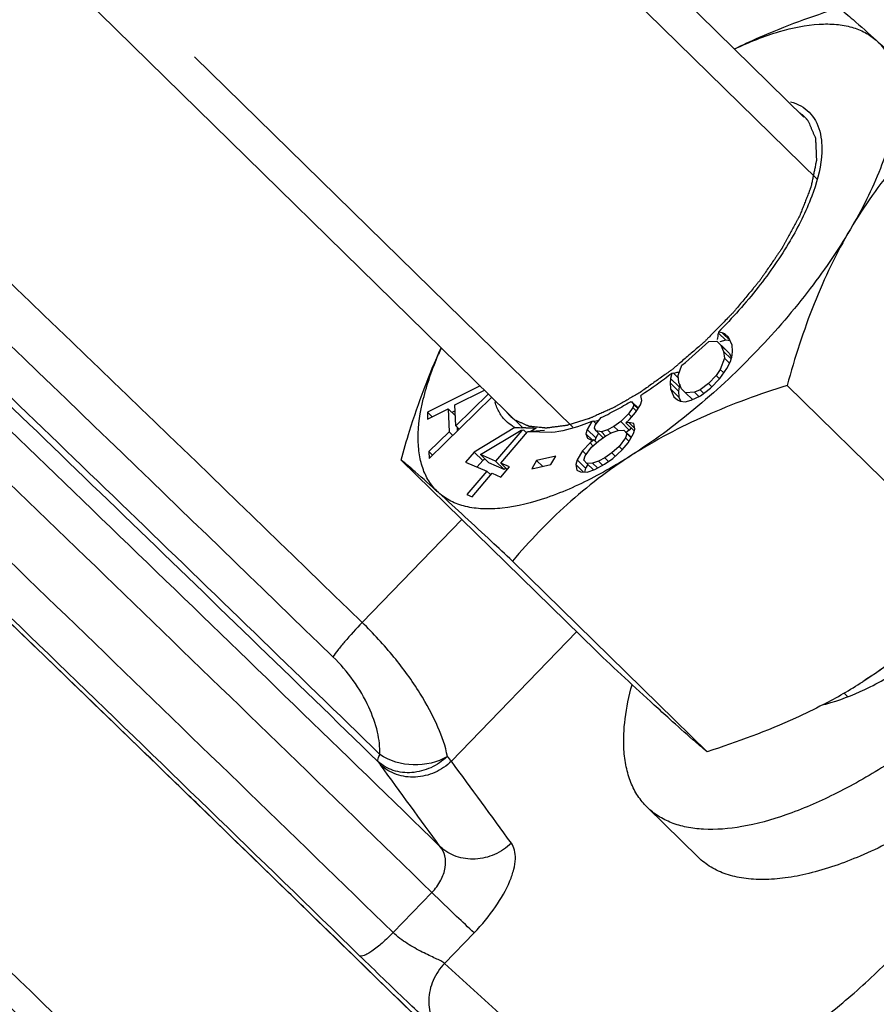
# Model space of a CAD drawing. Header units: millimetres. Extents: x 17 to 597, y 16 to 406.
# Tile 25 of 60: x 104 to 118, y 103 to 119. Entities that reach past the tile are written whole.
import ezdxf

# ---------------------------------------------------------------- set-up
doc = ezdxf.new("R2010")
doc.units = ezdxf.units.MM
doc.header["$LTSCALE"] = 32.67
doc.layers.get('0').update_dxf_attribs({"linetype": 'CONTINUOUS'})
doc.layers.add('ROUNDS', color=7, linetype='CONTINUOUS')

msp = doc.modelspace()

# ---------------------------------------------------------------- linework, layer by layer
at = {"color": 7, "linetype": 'Continuous'}
for p, q in [((116.7933, 117.114352), (109.005096, 124.747654)), ((112.191431, 112.014057), (104.200747, 119.845811)), ((115.453457, 113.577567), (115.39013, 113.587175)), ((115.39013, 113.587175), (115.394468, 113.570158)), ((115.394468, 113.570158), (115.514523, 113.452491)), ((115.499266, 113.556841), (115.453457, 113.577567)), ((115.453457, 113.577567), (115.581986, 113.451595)), ((115.557961, 113.50661), (115.499266, 113.556841)), ((115.499266, 113.556841), (115.554314, 113.502888)), ((115.615944, 113.373832), (115.557961, 113.50661)), ((115.233596, 113.433998), (115.366853, 113.439174)), ((115.366853, 113.439174), (115.506655, 113.302153)), ((115.366853, 113.439174), (115.431991, 113.374189)), ((115.514523, 113.452491), (115.415748, 113.42615)), ((115.431991, 113.374189), (115.571792, 113.237168)), ((115.431991, 113.374189), (115.477088, 113.270917)), ((115.586353, 113.441594), (115.514523, 113.452491)), ((115.621673, 113.276533), (115.615944, 113.373832)), ((115.477088, 113.270917), (115.48926, 113.158865)), ((115.477088, 113.270917), (115.59966, 113.150784)), ((115.506655, 113.302153), (115.571792, 113.237168)), ((115.571792, 113.237168), (115.603305, 113.165004)), ((115.587322, 113.10266), (115.614518, 113.20874)), ((115.614518, 113.20874), (115.621673, 113.276533)), ((114.731269, 112.874369), (114.793274, 113.04271)), ((115.48926, 113.158865), (115.421984, 112.976212)), ((115.48926, 113.158865), (115.573516, 113.076284)), ((115.527202, 112.987801), (115.587322, 113.10266)), ((114.627884, 112.909813), (114.606011, 112.824494)), ((114.652953, 112.911219), (114.627884, 112.909813)), ((114.652953, 112.911219), (114.736121, 112.829706)), ((114.743441, 112.762317), (114.731269, 112.874369)), ((115.355421, 112.876106), (115.22945, 112.743685)), ((115.421984, 112.976212), (115.355421, 112.876106)), ((115.355421, 112.876106), (115.410469, 112.822153)), ((115.414116, 112.825874), (115.527202, 112.987801)), ((115.421984, 112.976212), (115.479642, 112.919701)), ((111.484913, 112.706522), (110.620996, 112.274274)), ((114.606011, 112.824494), (114.598856, 112.756701)), ((114.598856, 112.756701), (114.604585, 112.659402)), ((114.598856, 112.756701), (114.738657, 112.61968)), ((114.606011, 112.824494), (114.745813, 112.687473)), ((114.788538, 112.659045), (114.743441, 112.762317)), ((114.757025, 112.731209), (114.745813, 112.687473)), ((115.22945, 112.743685), (115.090594, 112.64077)), ((115.22945, 112.743685), (115.282755, 112.69144)), ((115.261662, 112.669919), (115.414116, 112.825874)), ((119.706441, 109.58751), (116.517175, 112.713344)), ((111.073725, 112.393394), (111.555863, 112.636983)), ((111.621724, 112.572433), (111.086887, 112.051867)), ((114.129133, 112.553407), (114.121335, 112.548362)), ((114.136646, 112.46702), (114.121335, 112.548362)), ((114.136174, 112.557976), (114.129133, 112.553407)), ((114.136237, 112.558496), (114.129168, 112.553689)), ((114.604585, 112.659402), (114.744387, 112.522381)), ((114.604585, 112.659402), (114.662567, 112.526624)), ((114.745813, 112.687473), (114.738657, 112.61968)), ((114.738657, 112.61968), (114.744387, 112.522381)), ((114.853676, 112.59406), (114.788538, 112.659045)), ((114.998261, 112.599676), (114.853676, 112.59406)), ((114.853676, 112.59406), (114.968422, 112.481596)), ((114.944583, 112.470063), (115.096324, 112.543471)), ((115.090594, 112.64077), (114.998261, 112.599676)), ((114.998261, 112.599676), (115.069062, 112.530283)), ((115.090594, 112.64077), (115.148867, 112.583656)), ((115.096324, 112.543471), (115.261662, 112.669919)), ((110.650245, 111.515326), (111.676167, 112.519073)), ((111.086887, 112.051867), (111.073725, 112.393394)), ((113.956248, 112.445439), (113.973288, 112.442011)), ((113.973288, 112.442011), (114.079431, 112.337979)), ((113.973288, 112.442011), (114.004931, 112.397058)), ((114.004931, 112.397058), (113.990902, 112.348433)), ((114.004931, 112.397058), (114.073924, 112.329437)), ((114.03486, 112.268848), (114.115603, 112.394082)), ((114.115603, 112.394082), (114.136646, 112.46702)), ((114.662567, 112.526624), (114.721262, 112.476392)), ((114.721262, 112.476392), (114.767072, 112.455667)), ((114.744387, 112.522381), (114.772487, 112.458031)), ((114.767072, 112.455667), (114.845807, 112.443721)), ((114.845807, 112.443721), (114.944583, 112.470063)), ((110.620996, 112.274274), (110.625384, 112.160432)), ((110.620996, 112.274274), (110.699132, 112.197692)), ((110.625384, 112.160432), (110.961822, 112.33041)), ((110.961822, 112.33041), (110.976447, 111.950936)), ((110.961822, 112.33041), (111.08064, 112.213955)), ((111.07749, 112.295705), (111.024356, 112.26912)), ((113.917174, 112.247511), (113.790758, 112.118604)), ((113.990902, 112.348433), (113.917174, 112.247511)), ((113.917174, 112.247511), (113.972937, 112.192857)), ((113.934788, 112.153934), (114.03486, 112.268848)), ((113.990902, 112.348433), (114.049281, 112.291216)), ((113.317268, 112.121274), (113.240984, 111.99128)), ((113.345049, 112.124844), (113.317268, 112.121274)), ((113.345049, 112.124844), (113.390947, 112.079859)), ((113.358671, 112.012617), (113.372699, 112.061242)), ((113.372699, 112.061242), (113.446428, 112.162164)), ((113.446428, 112.162164), (113.471973, 112.188212)), ((113.790758, 112.118604), (113.678372, 112.038323)), ((113.790758, 112.118604), (113.93056, 111.981583)), ((113.875088, 112.101637), (113.934788, 112.153934)), ((113.920759, 112.105309), (113.875088, 112.101637)), ((113.875088, 112.101637), (114.014889, 111.964616)), ((114.005088, 112.088341), (113.920759, 112.105309)), ((113.920759, 112.105309), (114.020249, 112.007798)), ((114.022702, 111.994764), (114.005088, 112.088341)), ((110.976447, 111.950936), (110.645858, 111.629168)), ((110.976447, 111.950936), (111.03591, 111.892655)), ((111.086887, 112.051867), (111.142714, 111.99715)), ((111.10787, 112.031301), (111.110405, 111.965539)), ((112.055047, 112.02318), (111.390256, 111.620799)), ((111.491513, 111.577828), (112.157274, 111.979207)), ((112.167662, 111.97572), (111.737424, 111.473471)), ((111.824216, 111.436639), (112.264268, 111.950343)), ((112.233098, 112.017936), (112.158493, 112.019955)), ((112.202371, 111.978794), (112.167662, 111.97572)), ((112.202371, 111.978794), (112.248163, 111.933912)), ((112.543202, 111.975742), (112.264268, 111.950343)), ((112.65398, 111.939792), (112.264268, 111.950343)), ((112.406579, 112.014313), (112.307369, 111.954264)), ((113.240984, 111.99128), (113.219941, 111.918343)), ((113.219941, 111.918343), (113.320711, 111.819577)), ((113.219941, 111.918343), (113.24457, 111.849078)), ((113.240984, 111.99128), (113.380786, 111.854259)), ((113.390314, 111.967664), (113.358671, 112.012617)), ((113.426514, 111.932184), (113.380786, 111.854259)), ((113.474643, 111.950696), (113.390314, 111.967664)), ((113.390314, 111.967664), (113.504226, 111.856018)), ((113.573, 111.982353), (113.474643, 111.950696)), ((113.474643, 111.950696), (113.543289, 111.883416)), ((113.544943, 111.885104), (113.650315, 111.941073)), ((113.678372, 112.038323), (113.573, 111.982353)), ((113.573, 111.982353), (113.627489, 111.928949)), ((113.650315, 111.941073), (113.748672, 111.97273)), ((113.678372, 112.038323), (113.747018, 111.971042)), ((113.748672, 111.97273), (113.840016, 111.980075)), ((113.840016, 111.980075), (113.964337, 111.858226)), ((113.840016, 111.980075), (113.890988, 111.924802)), ((113.890988, 111.924802), (113.869945, 111.851865)), ((113.93056, 111.981583), (113.877297, 111.943535)), ((113.890988, 111.924802), (113.962357, 111.854852)), ((113.913902, 111.77228), (114.001659, 111.921826)), ((113.96342, 112.015091), (113.93056, 111.981583)), ((114.001659, 111.921826), (114.022702, 111.994764)), ((113.288527, 111.769493), (113.162112, 111.640586)), ((113.24457, 111.849078), (113.302556, 111.818118)), ((113.348228, 111.82179), (113.288527, 111.769493)), ((113.288527, 111.769493), (113.335714, 111.723244)), ((113.302556, 111.818118), (113.348228, 111.82179)), ((113.313156, 111.700228), (113.432556, 111.804822)), ((113.348228, 111.82179), (113.399721, 111.77132)), ((113.380786, 111.854259), (113.366306, 111.804071)), ((113.432556, 111.804822), (113.544943, 111.885104)), ((113.869945, 111.851865), (113.762858, 111.712638)), ((113.81383, 111.657365), (113.913902, 111.77228)), ((113.869945, 111.851865), (113.927501, 111.795453)), ((110.645858, 111.629168), (110.650245, 111.515326)), ((110.645858, 111.629168), (110.705005, 111.571197)), ((111.390256, 111.620799), (111.248936, 111.455827)), ((111.390256, 111.620799), (111.530057, 111.483778)), ((111.737424, 111.473471), (111.491513, 111.577828)), ((111.491513, 111.577828), (111.631315, 111.440807)), ((113.162112, 111.640586), (113.074354, 111.491039)), ((113.162112, 111.640586), (113.224317, 111.579619)), ((113.20607, 111.561001), (113.313156, 111.700228)), ((113.643457, 111.608044), (113.531071, 111.527762)), ((113.762858, 111.712638), (113.643457, 111.608044)), ((113.643457, 111.608044), (113.699221, 111.553389)), ((113.661072, 111.514466), (113.81383, 111.657365)), ((113.762858, 111.712638), (113.816487, 111.660076)), ((113.379927, 108.363469), (110.190661, 111.489303)), ((111.248936, 111.455827), (111.596105, 111.308499)), ((111.530057, 111.483778), (111.437548, 111.375785)), ((111.565552, 111.505262), (111.530057, 111.483778)), ((111.877226, 111.33645), (111.631315, 111.440807)), ((111.737424, 111.473471), (111.877226, 111.33645)), ((111.96887, 111.375253), (111.824216, 111.436639)), ((111.824216, 111.436639), (111.928683, 111.33425)), ((112.41159, 111.483234), (112.332459, 111.344528)), ((112.332459, 111.344528), (112.645817, 111.414064)), ((112.724948, 111.55277), (112.41159, 111.483234)), ((112.41159, 111.483234), (112.512376, 111.384453)), ((112.645817, 111.414064), (112.724948, 111.55277)), ((113.074354, 111.491039), (113.053311, 111.418102)), ((113.053311, 111.418102), (113.181828, 111.292142)), ((113.053311, 111.418102), (113.070926, 111.324525)), ((113.074354, 111.491039), (113.214156, 111.354018)), ((113.185027, 111.488064), (113.20607, 111.561001)), ((113.235998, 111.432791), (113.185027, 111.488064)), ((113.251478, 111.417619), (113.214156, 111.354018)), ((113.327341, 111.440136), (113.235998, 111.432791)), ((113.235998, 111.432791), (113.342607, 111.328303)), ((113.425699, 111.471793), (113.327341, 111.440136)), ((113.327341, 111.440136), (113.409074, 111.360029)), ((113.364284, 111.336238), (113.522342, 111.420192)), ((113.531071, 111.527762), (113.425699, 111.471793)), ((113.425699, 111.471793), (113.49381, 111.405037)), ((113.522342, 111.420192), (113.661072, 111.514466)), ((113.531071, 111.527762), (113.592311, 111.46774)), ((111.596105, 111.308499), (111.26636, 110.923564)), ((111.353152, 110.886732), (111.682897, 111.271667)), ((111.596105, 111.308499), (111.658785, 111.247066)), ((111.682897, 111.271667), (111.82755, 111.21028)), ((111.82755, 111.21028), (111.96887, 111.375253)), ((111.899686, 111.36267), (111.877226, 111.33645)), ((113.070926, 111.324525), (113.128912, 111.293564)), ((113.128912, 111.293564), (113.239584, 111.290589)), ((113.214156, 111.354018), (113.196193, 111.291756)), ((113.239584, 111.290589), (113.364284, 111.336238)), ((111.26636, 110.923564), (111.353152, 110.886732)), ((115.206299, 106.7071), (112.017032, 109.832934)), ((114.224154, 105.79566), (115.062963, 104.973534))]:
    msp.add_line(p, q, dxfattribs=at)
at = {"color": 2, "linetype": 'Continuous'}
for p, q in [((110.799953, 122.178377), (117.009005, 116.092819)), ((106.806939, 118.101573), (113.002801, 112.028943)), ((117.446707, 107.673423), (117.513941, 107.607526))]:
    msp.add_line(p, q, dxfattribs=at)
at = {"color": 7, "linetype": 'Continuous'}
for centre, radius, start, end in [((109.4121, 114.599199), 6.070226, 349.2366415, 350.2399342), ((109.487754, 119.456491), 8.323769, 309.5977632, 313.6533351), ((116.403394, 110.83056), 6.088301, 155.8056116, 156.9030957), ((111.879911, 123.804195), 11.240405, 284.2825021, 284.6221139), ((112.009999, 123.304763), 10.724308, 284.6231975, 284.8282954), ((111.643404, 116.177095), 4.388036, 294.6274969, 296.6691518), ((109.634124, 131.179333), 19.412483, 281.0205917, 281.2810886), ((112.803951, 134.388561), 22.377916, 268.0821707, 268.3471581), ((112.411264, 112.718639), 0.781838, 251.0427786, 251.4438363), ((112.413285, 112.724661), 0.78819, 251.4438374, 251.8425781), ((112.723158, 131.330531), 19.318812, 268.5464224, 269.0610457), ((113.222761, 114.942446), 8.414428, 297.5285813, 302.5986922), ((116.492579, 110.038589), 2.633198, 283.6090348, 284.4563569)]:
    msp.add_arc(centre, radius, start, end, dxfattribs=at)
for points, knots in [([(117.6441, 79.026831), (117.554693, 79.143578), (117.306952, 79.425657), (116.84121, 79.930631), (116.195631, 80.606801), (115.372837, 81.453688), (114.378328, 82.464221), (112.738618, 84.115224), (110.336372, 86.507706), (107.093025, 89.708512), (103.461048, 93.267086), (99.571845, 97.054576), (95.566192, 100.933736), (91.589181, 104.764035), (88.356129, 107.859836), (85.891495, 110.20785), (84.175871, 111.836242), (82.570711, 113.353426), (81.090568, 114.745665), (79.74885, 116.000386), (78.557638, 117.106323), (77.662963, 117.92923), (77.029888, 118.505542), (76.620539, 118.875151), (76.255541, 119.201375), (75.93548, 119.483707), (75.660613, 119.721902), (75.430573, 119.916352), (75.242965, 120.068757), (75.109052, 120.170704), (75.010952, 120.236233), (74.915575, 120.289869), (74.780645, 120.331629), (74.589377, 120.319481), (74.466172, 120.247496), (74.411704, 120.191181)], [0, 0, 0, 0, 0.007357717, 0.018762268, 0.034382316, 0.054128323, 0.077844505, 0.105323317, 0.170556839, 0.247484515, 0.333326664, 0.42497646, 0.519114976, 0.61233257, 0.701253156, 0.743086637, 0.782657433, 0.819607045, 0.85360115, 0.884331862, 0.911522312, 0.934931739, 0.94515381, 0.954358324, 0.962527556, 0.9696481, 0.975712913, 0.98072623, 0.984718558, 0.987807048, 0.989142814, 0.990618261, 0.993275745, 0.996079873, 1, 1, 1, 1]), ([(115.653887, 118.23181), (115.789685, 118.298762), (116.346296, 118.556817), (116.924317, 118.766683), (117.364574, 118.906493)], [0, 0, 0, 0, 0.246858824, 1, 1, 1, 1]), ([(117.364574, 118.906493), (117.443958, 118.843677), (117.650272, 118.667395), (117.852142, 118.486243), (117.978082, 118.372025)], [0, 0, 0, 0, 0.373199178, 1, 1, 1, 1]), ([(115.659, 118.231592), (115.896074, 118.343758), (116.345189, 118.523787), (116.915188, 118.642182), (117.316586, 118.641098), (117.572845, 118.597348), (117.79638, 118.510139), (117.923126, 118.421866), (117.978082, 118.372025)], [0, 0, 0, 0, 0.321859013, 0.591745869, 0.707770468, 0.812689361, 0.908951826, 1, 1, 1, 1]), ([(117.978082, 118.372025), (118.047386, 118.309172), (118.170156, 118.154528), (118.281035, 117.865522), (118.322212, 117.525218), (118.284293, 116.977788), (118.049941, 116.199523), (117.742376, 115.594433), (117.554383, 115.275451)], [0, 0, 0, 0, 0.08427053, 0.174407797, 0.275473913, 0.390612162, 0.666504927, 1, 1, 1, 1]), ([(117.978082, 118.372025), (118.062394, 118.295561), (118.468896, 117.923991), (118.871762, 117.54847), (119.190946, 117.250123)], [0, 0, 0, 0, 0.206673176, 1, 1, 1, 1]), ([(116.575413, 117.362875), (116.633155, 117.34709), (116.742764, 117.304246), (116.837408, 117.233618), (116.877475, 117.193746)], [0, 0, 0, 0, 0.514329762, 1, 1, 1, 1]), ([(119.190946, 117.250123), (118.878886, 116.966994), (118.275434, 116.353883), (117.775789, 115.651126), (117.554383, 115.275451)], [0, 0, 0, 0, 0.491424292, 1, 1, 1, 1]), ([(116.877475, 117.193746), (116.918428, 117.152993), (116.991044, 117.056061), (117.059736, 116.879857), (117.090523, 116.674896), (117.086372, 116.529832), (117.07919, 116.453762)], [0, 0, 0, 0, 0.219091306, 0.452253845, 0.710245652, 1, 1, 1, 1]), ([(117.07919, 116.453762), (117.058539, 116.23503), (116.92468, 115.756514), (116.5644, 115.041598), (116.045107, 114.295599), (115.621386, 113.819338), (115.39013, 113.587175)], [0, 0, 0, 0, 0.195132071, 0.4352351, 0.70896193, 1, 1, 1, 1]), ([(117.554383, 115.275451), (117.341842, 114.914818), (116.850113, 114.201665), (115.988667, 113.211469), (115.024274, 112.314613), (114.323784, 111.794951), (113.967426, 111.566856)], [0, 0, 0, 0, 0.241517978, 0.498253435, 0.755885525, 1, 1, 1, 1]), ([(117.554383, 115.275451), (117.323802, 114.884208), (116.924867, 114.046525), (116.642069, 113.165664), (116.517175, 112.713344)], [0, 0, 0, 0, 0.491817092, 1, 1, 1, 1]), ([(123.63502, 114.062392), (123.647815, 113.849933), (123.610637, 113.383343), (123.415952, 112.655682), (123.084568, 111.862202), (122.625529, 111.025681), (122.051934, 110.170044), (121.380486, 109.320684), (120.631035, 108.502864), (119.825873, 107.74098), (118.98902, 107.057693), (118.145371, 106.473189), (117.319931, 106.004496), (116.536325, 105.664913), (115.816769, 105.463865), (115.261674, 105.415121), (114.874114, 105.46149), (114.62415, 105.532935), (114.40476, 105.642418), (114.279631, 105.741299), (114.224158, 105.79567)], [0, 0, 0, 0, 0.045964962, 0.100085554, 0.162145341, 0.231201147, 0.305842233, 0.38434622, 0.464798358, 0.545192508, 0.623525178, 0.697889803, 0.766578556, 0.8282023, 0.881853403, 0.92736315, 0.947369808, 0.965855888, 0.983225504, 1, 1, 1, 1]), ([(110.190661, 111.489303), (110.234656, 111.648637), (110.417386, 112.274074), (110.644306, 112.887799), (110.84926, 113.328907)], [0, 0, 0, 0, 0.253640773, 1, 1, 1, 1]), ([(110.804169, 110.954836), (110.749392, 111.004514), (110.650103, 111.120936), (110.544889, 111.332889), (110.483, 111.579732), (110.456401, 111.970859), (110.543812, 112.534771), (110.702037, 112.981853), (110.803114, 113.218924)], [0, 0, 0, 0, 0.092520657, 0.189086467, 0.293568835, 0.408850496, 0.67755481, 1, 1, 1, 1]), ([(114.627884, 112.909813), (114.587273, 112.87809), (114.427161, 112.755625), (114.261982, 112.639737), (114.136174, 112.557976)], [0, 0, 0, 0, 0.255652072, 1, 1, 1, 1]), ([(116.517175, 112.713344), (116.065496, 112.569908), (115.186169, 112.250042), (114.354858, 111.81484), (113.967426, 111.566856)], [0, 0, 0, 0, 0.507446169, 1, 1, 1, 1]), ([(111.910533, 112.127457), (111.868197, 112.168463), (111.793113, 112.2666), (111.748044, 112.381118), (111.731484, 112.441586)], [0, 0, 0, 0, 0.484562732, 1, 1, 1, 1]), ([(113.956248, 112.445439), (113.927487, 112.428159), (113.814829, 112.361812), (113.699785, 112.299484), (113.612921, 112.255889)], [0, 0, 0, 0, 0.25663006, 1, 1, 1, 1]), ([(112.055047, 112.02318), (112.041679, 112.030229), (111.989986, 112.05975), (111.942427, 112.096565), (111.910533, 112.127457)], [0, 0, 0, 0, 0.253937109, 1, 1, 1, 1]), ([(113.317268, 112.121274), (113.259128, 112.097628), (113.044388, 112.016805), (112.819738, 111.958653), (112.653987, 111.939804)], [0, 0, 0, 0, 0.273384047, 1, 1, 1, 1]), ([(117.149938, 107.488763), (117.370736, 107.545674), (117.83498, 107.727541), (118.520694, 108.124495), (119.220586, 108.649333), (119.894324, 109.272596), (120.503558, 109.958913), (121.013713, 110.669228), (121.396192, 111.362606), (121.568212, 111.830226), (121.620397, 112.051985)], [0, 0, 0, 0, 0.10357637, 0.224864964, 0.359096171, 0.500110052, 0.641108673, 0.775294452, 0.896513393, 1, 1, 1, 1]), ([(110.804169, 110.954836), (110.678228, 111.069054), (110.476358, 111.250206), (110.270044, 111.426488), (110.190661, 111.489303)], [0, 0, 0, 0, 0.626800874, 1, 1, 1, 1]), ([(113.967426, 111.566856), (113.594185, 111.327956), (112.898045, 110.79425), (112.295104, 110.159919), (112.017032, 109.832934)], [0, 0, 0, 0, 0.507975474, 1, 1, 1, 1]), ([(113.967426, 111.566856), (113.919844, 111.5364), (113.73334, 111.419509), (113.542316, 111.309771), (113.397776, 111.23311)], [0, 0, 0, 0, 0.256669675, 1, 1, 1, 1]), ([(121.343004, 111.562182), (121.130464, 111.201549), (120.638735, 110.488396), (119.777289, 109.4982), (118.812896, 108.601344), (118.112406, 108.081682), (117.756048, 107.853588)], [0, 0, 0, 0, 0.241517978, 0.498253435, 0.755885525, 1, 1, 1, 1]), ([(113.397776, 111.23311), (113.133661, 111.093029), (112.632735, 110.864961), (111.992714, 110.699618), (111.540503, 110.679949), (111.253502, 110.716803), (111.00428, 110.805299), (110.864079, 110.900503), (110.804169, 110.954836)], [0, 0, 0, 0, 0.326012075, 0.59821768, 0.714088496, 0.817767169, 0.911804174, 1, 1, 1, 1]), ([(112.017032, 109.832934), (111.901077, 109.94132), (111.498377, 110.316994), (111.094543, 110.69149), (110.804169, 110.954836)], [0, 0, 0, 0, 0.288205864, 1, 1, 1, 1]), ([(117.336884, 89.779234), (115.931353, 91.191729), (112.759944, 94.339307), (105.660631, 101.301682), (99.945774, 106.829799), (95.99339, 110.619107)], [0, 0, 0, 0, 0.200395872, 0.449351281, 1, 1, 1, 1]), ([(119.706441, 109.58751), (119.428369, 109.260525), (118.825429, 108.626194), (118.129289, 108.092488), (117.756048, 107.853588)], [0, 0, 0, 0, 0.492024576, 1, 1, 1, 1]), ([(114.59279, 107.241567), (114.508479, 107.318031), (114.101977, 107.689601), (113.699111, 108.065122), (113.379927, 108.363469)], [0, 0, 0, 0, 0.206673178, 1, 1, 1, 1]), ([(113.842887, 106.741763), (113.832833, 106.908707), (113.851118, 107.269098), (113.925342, 107.620933), (113.97539, 107.805485)], [0, 0, 0, 0, 0.466561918, 1, 1, 1, 1]), ([(121.450661, 107.680169), (121.157434, 107.382742), (120.556884, 106.820293), (119.615414, 106.074144), (118.673395, 105.457667), (117.76601, 104.993517), (117.036309, 104.736367), (116.498397, 104.63072), (116.140704, 104.601895), (115.814558, 104.620522), (115.522747, 104.687228), (115.268546, 104.802388), (115.12536, 104.912391), (115.062967, 104.973544)], [0, 0, 0, 0, 0.168832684, 0.332169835, 0.485040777, 0.623154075, 0.743336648, 0.796246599, 0.844371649, 0.888020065, 0.927801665, 0.964684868, 1, 1, 1, 1]), ([(117.111835, 107.480696), (116.962058, 107.402407), (116.345089, 107.101665), (115.699103, 106.863596), (115.206299, 106.7071)], [0, 0, 0, 0, 0.246339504, 1, 1, 1, 1]), ([(115.206299, 106.7071), (115.126915, 106.769916), (114.920601, 106.946198), (114.718731, 107.127349), (114.59279, 107.241567)], [0, 0, 0, 0, 0.373199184, 1, 1, 1, 1]), ([(114.224158, 105.79567), (114.167081, 105.851614), (114.063024, 105.978803), (113.947486, 106.203878), (113.871714, 106.461876), (113.848664, 106.645844), (113.842887, 106.741763)], [0, 0, 0, 0, 0.23000734, 0.468633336, 0.723450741, 1, 1, 1, 1])]:
    msp.add_open_spline(points, degree=3, knots=knots, dxfattribs=at)
at = {"color": 9, "linetype": 'Continuous'}
for points, knots in [([(117.610756, 78.468292), (117.57549, 78.514343), (117.487245, 78.620991), (117.246359, 78.895852), (116.823867, 79.351789), (116.17576, 80.031609), (115.345805, 80.885567), (114.341679, 81.906061), (112.684812, 83.5744), (110.256673, 85.992851), (106.977552, 89.229151), (103.304456, 92.828244), (99.3699, 96.660159), (95.315821, 100.586509), (91.28854, 104.465562), (88.013002, 107.602381), (85.514448, 109.98303), (83.773863, 111.635376), (82.144329, 113.17589), (80.640593, 114.59065), (79.276275, 115.866885), (78.063729, 116.993068), (77.152226, 117.831902), (76.506652, 118.420031), (76.088854, 118.79762), (75.716239, 119.131054), (75.38965, 119.419597), (75.109877, 119.662607), (74.87748, 119.859643), (74.693338, 120.010234), (74.56884, 120.105829), (74.493775, 120.157897), (74.45513, 120.180545), (74.431257, 120.19256), (74.414825, 120.194411), (74.411703, 120.191182)], [0, 0, 0, 0, 0.00289633, 0.006908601, 0.018249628, 0.033929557, 0.053809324, 0.077710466, 0.105417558, 0.171216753, 0.248834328, 0.33547003, 0.427997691, 0.523078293, 0.617280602, 0.70720511, 0.749539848, 0.789606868, 0.827043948, 0.861512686, 0.89270158, 0.92032888, 0.944145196, 0.954555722, 0.963935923, 0.972264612, 0.979523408, 0.985696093, 0.990769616, 0.994733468, 0.997581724, 0.998587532, 0.999316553, 0.999775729, 1, 1, 1, 1]), ([(115.219452, 75.995895), (115.184185, 76.041946), (115.09594, 76.148595), (114.855054, 76.423456), (114.432562, 76.879393), (113.784456, 77.559213), (112.9545, 78.41317), (111.950375, 79.433665), (110.293507, 81.102003), (107.865368, 83.520455), (104.586247, 86.756755), (100.913152, 90.355848), (96.978595, 94.187762), (92.924516, 98.114112), (88.897235, 101.993165), (85.621698, 105.129984), (83.123144, 107.510634), (81.382558, 109.162979), (79.753024, 110.703494), (78.249288, 112.118254), (76.88497, 113.394488), (75.672424, 114.520671), (74.760922, 115.359505), (74.115347, 115.947635), (73.69755, 116.325224), (73.324935, 116.658657), (72.998345, 116.9472), (72.718572, 117.190211), (72.486175, 117.387247), (72.302033, 117.537838), (72.177535, 117.633432), (72.102471, 117.685501), (72.063825, 117.708149), (72.039953, 117.720163), (72.02352, 117.722015), (72.020399, 117.718786)], [0, 0, 0, 0, 0.00289633, 0.006908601, 0.018249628, 0.033929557, 0.053809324, 0.077710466, 0.105417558, 0.171216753, 0.248834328, 0.33547003, 0.427997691, 0.523078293, 0.617280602, 0.70720511, 0.749539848, 0.789606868, 0.827043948, 0.861512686, 0.89270158, 0.92032888, 0.944145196, 0.954555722, 0.963935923, 0.972264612, 0.979523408, 0.985696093, 0.990769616, 0.994733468, 0.997581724, 0.998587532, 0.999316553, 0.999775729, 1, 1, 1, 1]), ([(114.612492, 75.983942), (114.532716, 76.088113), (114.304706, 76.347582), (113.871758, 76.818308), (113.263335, 77.456639), (112.486122, 78.258028), (111.545734, 79.214992), (109.993279, 80.780316), (107.714618, 83.052506), (104.630462, 86.099705), (101.162904, 89.501006), (97.429978, 93.140533), (93.558718, 96.894269), (89.680941, 100.634375), (85.928722, 104.233514), (82.429868, 107.569161), (79.725192, 110.129051), (77.775873, 111.960134), (76.507061, 113.144924), (75.382114, 114.187689), (74.410631, 115.079528), (73.601086, 115.813098), (72.960255, 116.381931), (72.533227, 116.749632), (72.27833, 116.955875), (72.180572, 117.029996), (72.138674, 117.058914)], [0, 0, 0, 0, 0.006660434, 0.01751355, 0.032474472, 0.05141827, 0.074184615, 0.100580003, 0.163329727, 0.23753298, 0.320664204, 0.409893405, 0.502182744, 0.594390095, 0.683376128, 0.766111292, 0.839779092, 0.872414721, 0.9018723, 0.927900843, 0.950278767, 0.968815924, 0.983355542, 0.993776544, 0.997415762, 1, 1, 1, 1]), ([(75.298922, 114.014466), (75.402568, 113.93497), (75.654739, 113.724431), (76.100873, 113.335909), (76.687683, 112.810237), (77.410621, 112.152098), (78.26354, 111.366447), (79.641908, 110.085801), (81.628031, 108.221164), (84.278756, 105.710394), (87.225015, 102.900037), (90.37098, 99.881419), (93.614311, 96.752619), (96.849554, 93.615351), (99.971534, 90.571621), (102.87881, 87.720446), (105.476904, 85.154567), (107.40706, 83.231383), (108.733257, 81.896179), (109.547161, 81.069679), (110.229304, 80.368827), (110.774523, 79.799599), (111.177993, 79.366386), (111.397015, 79.121182), (111.480029, 79.020148)], [0, 0, 0, 0, 0.007783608, 0.019565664, 0.035255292, 0.054726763, 0.077822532, 0.10435511, 0.166841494, 0.240156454, 0.321917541, 0.409467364, 0.499960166, 0.590454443, 0.678008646, 0.759776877, 0.833101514, 0.895599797, 0.922139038, 0.945241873, 0.964720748, 0.980418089, 0.992207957, 1, 1, 1, 1]), ([(117.047788, 89.474637), (115.62603, 90.901313), (112.437178, 94.06407), (105.335666, 101.026302), (99.635154, 106.54043), (95.698642, 110.315065)], [0, 0, 0, 0, 0.202527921, 0.451605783, 1, 1, 1, 1]), ([(119.137747, 85.319443), (118.619742, 85.862667), (117.370696, 87.1404), (115.204361, 89.317765), (112.501948, 92.001375), (108.127812, 96.308721), (102.155864, 102.129381), (97.224602, 106.886278), (94.709077, 109.298348)], [0, 0, 0, 0, 0.065781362, 0.156582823, 0.269174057, 0.399544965, 0.694576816, 1, 1, 1, 1]), ([(118.818828, 85.050775), (118.324062, 85.573123), (117.112448, 86.815823), (114.990718, 88.95166), (112.310799, 91.614983), (109.171921, 94.707564), (105.689555, 98.114715), (100.745448, 102.923061), (96.96506, 106.569648), (94.430085, 109.000153)], [0, 0, 0, 0, 0.063142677, 0.152310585, 0.264216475, 0.39472933, 0.539029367, 0.691786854, 1, 1, 1, 1]), ([(93.906399, 108.141038), (96.442425, 105.711224), (100.217127, 102.070127), (105.130362, 97.287855), (108.532096, 93.954321), (111.514019, 91.00819), (113.670452, 88.854837), (115.084943, 87.42198), (115.887233, 86.598901), (116.501222, 85.956172), (116.843992, 85.586118), (116.980849, 85.430917)], [0, 0, 0, 0, 0.325421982, 0.485936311, 0.635279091, 0.766718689, 0.874331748, 0.917640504, 0.9532725, 0.980827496, 1, 1, 1, 1]), ([(93.757601, 107.152443), (96.016893, 104.986565), (99.386783, 101.736222), (103.794165, 97.450042), (106.898457, 94.412822), (109.694339, 91.658066), (112.077666, 89.289254), (113.959027, 87.394839), (115.030873, 86.294919), (115.466839, 85.83391)], [0, 0, 0, 0, 0.308575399, 0.461610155, 0.60614171, 0.736763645, 0.848590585, 0.937441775, 1, 1, 1, 1]), ([(91.909832, 105.536105), (94.227348, 103.315031), (97.683592, 99.981693), (102.200183, 95.588808), (105.371605, 92.485025), (108.211364, 89.685448), (110.608224, 87.300988), (112.467172, 85.425164), (113.511604, 84.349696), (113.926295, 83.906438)], [0, 0, 0, 0, 0.312000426, 0.466709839, 0.612392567, 0.743309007, 0.85430216, 0.941001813, 1, 1, 1, 1])]:
    msp.add_open_spline(points, degree=3, knots=knots, dxfattribs=at)
at = {"color": 2, "linetype": 'Continuous'}
for points, knots in [([(116.725852, 117.181161), (116.731938, 117.176748), (116.744068, 117.167887), (116.758787, 117.156299), (116.77014, 117.146663), (116.777214, 117.140443), (116.781961, 117.136226), (116.784933, 117.133538), (116.790782, 117.127959), (116.795293, 117.123713), (116.799019, 117.120187)], [0, 0, 0, 0, 0.25, 0.5, 0.625, 0.75, 0.8125, 0.84375, 0.875, 1, 1, 1, 1]), ([(116.799019, 117.120187), (116.804272, 117.114906), (116.812165, 117.106912), (116.820982, 117.097486), (116.826082, 117.09174), (116.829435, 117.088136), (116.834643, 117.081889), (116.839446, 117.076258), (116.844017, 117.070808), (116.847273, 117.066637), (116.850717, 117.062407), (116.856058, 117.055379), (116.860284, 117.04975), (116.863052, 117.046077)], [0, 0, 0, 0, 0.25, 0.375, 0.4375, 0.5, 0.5625, 0.625, 0.6875, 0.75, 0.8125, 0.875, 1, 1, 1, 1]), ([(116.863052, 117.046077), (116.87544, 117.017255), (116.894023, 116.974023), (116.918798, 116.916379), (116.934286, 116.880355), (116.946668, 116.851528), (116.955978, 116.829929), (116.965195, 116.808248), (116.973169, 116.790438), (116.978176, 116.777466), (116.981935, 116.770841), (116.982223, 116.763655), (116.982544, 116.756498), (116.98296, 116.746945), (116.983694, 116.730232), (116.984739, 116.706354), (116.986413, 116.668151), (116.988505, 116.620396), (116.991017, 116.563092), (116.993519, 116.505781), (116.995426, 116.462817), (116.99665, 116.434145), (116.997231, 116.422241), (116.997529, 116.412618), (116.998438, 116.403364), (116.995201, 116.389149), (116.991884, 116.372434), (116.987263, 116.350028), (116.981554, 116.322061), (116.974675, 116.288483), (116.965512, 116.243719), (116.954056, 116.187762), (116.942602, 116.131806), (116.933435, 116.087039), (116.926568, 116.053469), (116.920821, 116.025479), (116.916278, 116.003119), (116.912723, 115.986263), (116.91023, 115.972491), (116.904755, 115.95944), (116.899888, 115.946744), (116.893596, 115.930752), (116.878666, 115.892473), (116.8562, 115.835012), (116.826287, 115.758422), (116.796356, 115.681824), (116.771441, 115.618), (116.751453, 115.566926), (116.739086, 115.535038), (116.728905, 115.50945), (116.719773, 115.484147), (116.700845, 115.450478), (116.679105, 115.41034), (116.649778, 115.35673), (116.613237, 115.289749), (116.569335, 115.209358), (116.532767, 115.142369), (116.503499, 115.088776), (116.481577, 115.048587), (116.463219, 115.015075), (116.450545, 114.991659), (116.443027, 114.978212), (116.438163, 114.968314), (116.430341, 114.9577), (116.420944, 114.943798), (116.404018, 114.919353), (116.38009, 114.884492), (116.351268, 114.842633), (116.312877, 114.786829), (116.264872, 114.717073), (116.207283, 114.633364), (116.159259, 114.563611), (116.120912, 114.507799), (116.091956, 114.465967), (116.068448, 114.431022), (116.045033, 114.403699), (116.022422, 114.376267), (115.993883, 114.342013), (115.948375, 114.287187), (115.891433, 114.218665), (115.823146, 114.136415), (115.754776, 114.054239), (115.698042, 113.985535), (115.657859, 113.93788), (115.635629, 113.909966), (115.61065, 113.884614), (115.579469, 113.852884), (115.529556, 113.802139), (115.467172, 113.7387), (115.392308, 113.662576), (115.317446, 113.586451), (115.255058, 113.523016), (115.205154, 113.472262), (115.173949, 113.440556), (115.149019, 113.415156), (115.121523, 113.392506), (115.0746, 113.351588), (115.006942, 113.293804), (114.926022, 113.224174), (114.845028, 113.154628), (114.777552, 113.096635), (114.723563, 113.050289), (114.689831, 113.021223), (114.662821, 112.998197), (114.6359, 112.974342), (114.601612, 112.950454), (114.560549, 112.921019), (114.505769, 112.882041), (114.437304, 112.833227), (114.355142, 112.774689), (114.245594, 112.696624), (114.163433, 112.638079), (114.108659, 112.599048)], [0, 0, 0, 0, 0.03125, 0.046875, 0.0625, 0.0703125, 0.078125, 0.0859375, 0.09375, 0.09765625, 0.099609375, 0.1015625, 0.103515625, 0.10546875, 0.109375, 0.1171875, 0.125, 0.140625, 0.15625, 0.171875, 0.1875, 0.19140625, 0.1953125, 0.197265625, 0.19921875, 0.203125, 0.20703125, 0.2109375, 0.21875, 0.2265625, 0.234375, 0.25, 0.265625, 0.2734375, 0.28125, 0.2890625, 0.29296875, 0.296875, 0.30078125, 0.302734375, 0.3046875, 0.30859375, 0.3125, 0.328125, 0.34375, 0.359375, 0.375, 0.3828125, 0.390625, 0.39453125, 0.3984375, 0.40625, 0.4140625, 0.421875, 0.4375, 0.453125, 0.46875, 0.4765625, 0.484375, 0.4921875, 0.49609375, 0.498046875, 0.5, 0.501953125, 0.50390625, 0.5078125, 0.515625, 0.5234375, 0.53125, 0.546875, 0.5625, 0.578125, 0.5859375, 0.59375, 0.6015625, 0.60546875, 0.609375, 0.6171875, 0.625, 0.640625, 0.65625, 0.671875, 0.6875, 0.6953125, 0.69921875, 0.703125, 0.7109375, 0.71875, 0.734375, 0.75, 0.765625, 0.78125, 0.7890625, 0.796875, 0.80078125, 0.8046875, 0.8125, 0.828125, 0.84375, 0.859375, 0.875, 0.8828125, 0.890625, 0.89453125, 0.8984375, 0.90625, 0.9140625, 0.921875, 0.9375, 0.953125, 0.96875, 1, 1, 1, 1]), ([(114.108659, 112.599048), (114.05609, 112.568561), (113.977237, 112.522835), (113.872096, 112.461853), (113.806389, 112.423769), (113.753811, 112.393233), (113.720978, 112.374304), (113.697938, 112.360741), (113.684861, 112.35348), (113.672116, 112.34806), (113.656071, 112.340654), (113.630463, 112.329157), (113.59843, 112.314666), (113.547191, 112.291547), (113.483136, 112.262623), (113.419089, 112.233717), (113.367838, 112.210568), (113.335834, 112.196151), (113.310168, 112.184502), (113.294269, 112.177483), (113.281226, 112.17127), (113.272328, 112.168246), (113.263679, 112.16568), (113.246252, 112.160313), (113.220166, 112.152362), (113.185353, 112.141703), (113.150549, 112.13106), (113.104141, 112.116864), (113.057732, 112.102666), (113.011327, 112.088478), (112.976511, 112.07781), (112.947538, 112.069005), (112.927177, 112.062674), (112.915667, 112.059318), (112.906683, 112.056063), (112.899045, 112.055632), (112.888392, 112.054073), (112.869967, 112.051804), (112.843533, 112.048321), (112.81186, 112.044245), (112.769612, 112.038775), (112.727369, 112.033315), (112.685124, 112.02785), (112.653444, 112.023757), (112.621748, 112.019643), (112.598021, 112.016615), (112.582133, 112.014507), (112.575617, 112.013762), (112.570163, 112.012855), (112.565591, 112.013087), (112.558001, 112.014023), (112.546944, 112.015084), (112.529373, 112.016935), (112.507368, 112.019197), (112.472182, 112.022845), (112.428192, 112.027395), (112.384207, 112.031952), (112.349013, 112.035588), (112.32703, 112.03788), (112.309414, 112.03967), (112.298471, 112.040887), (112.290677, 112.041542), (112.286433, 112.042225), (112.282978, 112.044076), (112.27839, 112.045991), (112.267602, 112.050914), (112.251326, 112.058161), (112.229677, 112.067903), (112.208015, 112.077624), (112.179136, 112.090592), (112.128597, 112.113283), (112.085278, 112.132733), (112.056399, 112.1457)], [0, 0, 0, 0, 0.0625, 0.09375, 0.125, 0.140625, 0.15625, 0.1640625, 0.16796875, 0.171875, 0.1796875, 0.1875, 0.203125, 0.21875, 0.25, 0.28125, 0.296875, 0.3125, 0.3203125, 0.328125, 0.33203125, 0.3359375, 0.33984375, 0.34375, 0.359375, 0.375, 0.390625, 0.40625, 0.4375, 0.453125, 0.46875, 0.484375, 0.4921875, 0.49609375, 0.5, 0.50390625, 0.5078125, 0.515625, 0.53125, 0.546875, 0.5625, 0.59375, 0.609375, 0.625, 0.640625, 0.65625, 0.66015625, 0.6640625, 0.666015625, 0.66796875, 0.671875, 0.6796875, 0.6875, 0.703125, 0.71875, 0.75, 0.78125, 0.796875, 0.8125, 0.8203125, 0.828125, 0.83203125, 0.833984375, 0.8359375, 0.83984375, 0.84375, 0.859375, 0.875, 0.890625, 0.90625, 0.9375, 1, 1, 1, 1]), ([(111.983232, 112.206674), (111.977979, 112.211956), (111.970086, 112.21995), (111.961269, 112.229376), (111.956169, 112.235121), (111.952816, 112.238725), (111.947608, 112.244972), (111.942805, 112.250603), (111.938234, 112.256054), (111.934978, 112.260224), (111.931535, 112.264454), (111.926193, 112.271483), (111.921967, 112.277111), (111.919199, 112.280785)], [0, 0, 0, 0, 0.25, 0.375, 0.4375, 0.5, 0.5625, 0.625, 0.6875, 0.75, 0.8125, 0.875, 1, 1, 1, 1]), ([(112.056399, 112.1457), (112.050313, 112.150113), (112.038183, 112.158974), (112.023464, 112.170562), (112.012111, 112.180199), (112.005037, 112.186418), (112.00029, 112.190635), (111.997318, 112.193323), (111.991469, 112.198902), (111.986958, 112.203148), (111.983232, 112.206674)], [0, 0, 0, 0, 0.25, 0.5, 0.625, 0.75, 0.8125, 0.84375, 0.875, 1, 1, 1, 1])]:
    msp.add_open_spline(points, degree=3, knots=knots, dxfattribs=at)
at = {"layer": 'ROUNDS', "color": 9, "linetype": 'Continuous'}
for p, q in [((109.553769, 108.824643), (111.186763, 110.513013)), ((111.016826, 106.550395), (113.067039, 108.670134)), ((105.533124, 107.128629), (105.001992, 107.642848)), ((107.37286, 105.344495), (106.830194, 105.871245)), ((110.059865, 103.740343), (110.695206, 104.397229)), ((109.166234, 103.600758), (108.670064, 104.083657)), ((110.902544, 103.234254), (111.388428, 103.736615)), ((110.902544, 103.234254), (113.177042, 101.171471))]:
    msp.add_line(p, q, dxfattribs=at)
for centre, radius, start, end in [((-1477.919785, -1528.077932), 2276.297426, 45.783298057, 46.13020808), ((106.88549, 103.079212), 5.396022, 40.0372614, 41.1324874)]:
    msp.add_arc(centre, radius, start, end, dxfattribs=at)
for points, knots in [([(110.695206, 104.397229), (109.016899, 106.030341), (105.655627, 109.290819), (100.671593, 114.096871), (95.886486, 118.682757), (91.503477, 122.853872), (88.185348, 125.984465), (85.86815, 128.149058), (84.432143, 129.479557), (83.218703, 130.591209), (82.241306, 131.473116), (81.509612, 132.114802), (81.101786, 132.458492), (80.936998, 132.584537)], [0, 0, 0, 0, 0.171376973, 0.342704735, 0.506705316, 0.65642049, 0.785502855, 0.840556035, 0.88848081, 0.928768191, 0.960992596, 0.984816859, 1, 1, 1, 1]), ([(110.832529, 105.14778), (109.233607, 106.703211), (106.032354, 109.807943), (101.283078, 114.38769), (96.713817, 118.767576), (92.506715, 122.77335), (88.829281, 126.245615), (86.161395, 128.736911), (84.397441, 130.359238), (83.390024, 131.273308), (82.606368, 131.969044), (82.156327, 132.355462), (81.968104, 132.508509)], [0, 0, 0, 0, 0.16824851, 0.336358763, 0.497630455, 0.645643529, 0.774510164, 0.879104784, 0.920958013, 0.955269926, 0.981702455, 1, 1, 1, 1]), ([(80.301657, 131.927651), (80.466468, 131.801589), (80.874351, 131.457848), (81.606139, 130.816076), (82.583632, 129.934079), (83.797132, 128.822367), (85.233152, 127.491853), (87.550294, 125.327309), (90.868293, 122.196838), (95.251101, 118.025912), (100.036016, 113.440212), (105.020061, 108.634151), (108.381426, 105.373584), (110.059865, 103.740343)], [0, 0, 0, 0, 0.01518519, 0.039013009, 0.071241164, 0.111530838, 0.159455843, 0.214507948, 0.343585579, 0.493293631, 0.657285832, 0.828609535, 1, 1, 1, 1]), ([(109.810743, 106.545671), (108.425076, 107.892351), (105.658619, 110.573094), (101.563756, 114.518807), (97.640463, 118.27687), (94.038846, 121.703799), (90.89661, 124.668652), (88.618909, 126.793974), (87.112926, 128.177884), (86.251724, 128.958573), (85.58033, 129.554104), (85.194066, 129.885438), (85.03214, 130.017102)], [0, 0, 0, 0, 0.169827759, 0.338575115, 0.499792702, 0.647320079, 0.775520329, 0.87949667, 0.92112028, 0.955281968, 0.981657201, 1, 1, 1, 1]), ([(109.843512, 106.66259), (108.472946, 107.994595), (105.736695, 110.646059), (101.686741, 114.548465), (97.806984, 118.264765), (94.246182, 121.652769), (91.140767, 124.582749), (88.890746, 126.682087), (87.404062, 128.048054), (86.554896, 128.81766), (85.893771, 129.40383), (85.513787, 129.729546), (85.354681, 129.858685)], [0, 0, 0, 0, 0.169967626, 0.338845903, 0.500166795, 0.64775286, 0.775953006, 0.879860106, 0.921421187, 0.955501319, 0.981776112, 1, 1, 1, 1]), ([(109.553769, 108.824643), (107.13921, 111.167564), (103.572455, 114.610593), (98.935298, 119.049555), (95.792747, 122.03858), (93.026483, 124.649467), (90.728558, 126.795164), (89.140526, 128.255805), (88.157654, 129.136794), (87.767649, 129.477524), (87.598249, 129.621159)], [0, 0, 0, 0, 0.333736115, 0.491752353, 0.636766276, 0.763950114, 0.869070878, 0.948632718, 0.977968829, 1, 1, 1, 1]), ([(109.074366, 108.260956), (106.622516, 110.640061), (103.000675, 114.136265), (98.291902, 118.643781), (95.100818, 121.678969), (92.291831, 124.330179), (89.958417, 126.509014), (88.34586, 127.992213), (87.347808, 128.886808), (86.951781, 129.2328), (86.779764, 129.378654)], [0, 0, 0, 0, 0.333736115, 0.491752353, 0.636766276, 0.763950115, 0.869070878, 0.948632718, 0.977968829, 1, 1, 1, 1]), ([(109.553769, 108.824643), (109.454476, 108.721983), (109.317651, 108.573449), (109.160904, 108.382663), (109.098957, 108.298843), (109.074366, 108.260956)], [0, 0, 0, 0, 0.57844739, 0.817064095, 1, 1, 1, 1]), ([(110.949723, 106.628728), (110.918686, 106.794198), (110.792438, 107.155572), (110.493616, 107.702127), (110.075652, 108.277636), (109.737722, 108.646148), (109.553769, 108.824643)], [0, 0, 0, 0, 0.191790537, 0.43182723, 0.708002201, 1, 1, 1, 1]), ([(109.843512, 106.66259), (109.84656, 106.784428), (109.812339, 107.052199), (109.608159, 107.623286), (109.316616, 108.025891), (109.074366, 108.260956)], [0, 0, 0, 0, 0.201763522, 0.441192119, 1, 1, 1, 1]), ([(106.830194, 105.871245), (106.722363, 105.975873), (106.290151, 106.39515), (105.857745, 106.814228), (105.533124, 107.128629)], [0, 0, 0, 0, 0.249514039, 1, 1, 1, 1]), ([(109.810743, 106.545671), (109.805164, 106.559653), (109.814119, 106.603583), (109.83132, 106.639594), (109.843512, 106.66259)], [0, 0, 0, 0, 0.366448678, 1, 1, 1, 1]), ([(110.949723, 106.628728), (110.870363, 106.55304), (110.687128, 106.428694), (110.373111, 106.345482), (110.061401, 106.377958), (109.882225, 106.480051), (109.810743, 106.545671)], [0, 0, 0, 0, 0.26386139, 0.521369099, 0.766531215, 1, 1, 1, 1]), ([(110.949723, 106.628728), (110.785369, 106.52951), (110.390036, 106.438578), (110.00044, 106.553245), (109.843512, 106.66259)], [0, 0, 0, 0, 0.500932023, 1, 1, 1, 1]), ([(109.852477, 106.490508), (109.849291, 106.494867), (109.835597, 106.513418), (109.821591, 106.531738), (109.810743, 106.545671)], [0, 0, 0, 0, 0.234174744, 1, 1, 1, 1]), ([(111.016826, 106.550395), (110.937459, 106.473871), (110.751546, 106.3487), (110.430348, 106.270239), (110.110331, 106.312143), (109.926704, 106.421266), (109.852477, 106.490508)], [0, 0, 0, 0, 0.259216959, 0.514468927, 0.761336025, 1, 1, 1, 1]), ([(108.670064, 104.083657), (108.562459, 104.188346), (108.130207, 104.60878), (107.697754, 105.029007), (107.37286, 105.344495)], [0, 0, 0, 0, 0.2489719, 1, 1, 1, 1]), ([(110.695206, 104.397229), (110.752729, 104.456706), (110.847373, 104.584946), (110.923145, 104.795464), (110.922456, 104.993551), (110.868406, 105.105196), (110.832529, 105.14778)], [0, 0, 0, 0, 0.299919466, 0.568945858, 0.798167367, 1, 1, 1, 1]), ([(111.998482, 105.206106), (111.918964, 105.129477), (111.732659, 105.004194), (111.41083, 104.925955), (111.090346, 104.96847), (110.906674, 105.078222), (110.832529, 105.14778)], [0, 0, 0, 0, 0.259225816, 0.514490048, 0.761352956, 1, 1, 1, 1]), ([(111.388428, 103.736615), (111.516264, 103.868791), (111.737793, 104.135679), (111.946549, 104.495999), (112.040141, 104.768006), (112.068637, 104.940033), (112.05896, 105.088324), (112.022735, 105.172838), (111.998482, 105.206106)], [0, 0, 0, 0, 0.328422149, 0.616968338, 0.737693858, 0.840501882, 0.92646754, 1, 1, 1, 1]), ([(111.388428, 103.736615), (111.291253, 103.824745), (111.060058, 104.044902), (110.829954, 104.266109), (110.695206, 104.397229)], [0, 0, 0, 0, 0.41098533, 1, 1, 1, 1]), ([(110.059865, 103.740343), (110.00246, 103.680992), (109.891453, 103.57462), (109.750009, 103.460023), (109.648588, 103.394259), (109.590115, 103.365284), (109.545729, 103.350995), (109.518441, 103.354904), (109.510983, 103.361166)], [0, 0, 0, 0, 0.361688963, 0.672865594, 0.795482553, 0.890745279, 0.95734085, 1, 1, 1, 1]), ([(110.902544, 103.234254), (110.884451, 103.250664), (110.835062, 103.279394), (110.75004, 103.319669), (110.647898, 103.366843), (110.491226, 103.443483), (110.28676, 103.55828), (110.130095, 103.672005), (110.059865, 103.740343)], [0, 0, 0, 0, 0.074286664, 0.171597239, 0.286957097, 0.4161629, 0.701988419, 1, 1, 1, 1]), ([(110.572212, 102.230392), (110.455937, 102.343847), (109.987465, 102.800828), (109.518742, 103.25755), (109.166234, 103.600758)], [0, 0, 0, 0, 0.248234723, 1, 1, 1, 1]), ([(110.863924, 102.068071), (110.782945, 102.141506), (110.589636, 102.323374), (110.137599, 102.753302), (109.767888, 103.111178), (109.510983, 103.361166)], [0, 0, 0, 0, 0.175230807, 0.425406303, 1, 1, 1, 1]), ([(113.177042, 101.171471), (113.22927, 101.124104), (113.348669, 101.039681), (113.640143, 100.920345), (114.094026, 100.881718), (114.702955, 100.990471), (115.385586, 101.242073), (116.118896, 101.628492), (116.877121, 102.135925), (117.631852, 102.745854), (118.111918, 103.203916), (118.345683, 103.445608)], [0, 0, 0, 0, 0.035138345, 0.072093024, 0.155845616, 0.257558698, 0.378464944, 0.51696482, 0.669749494, 0.832430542, 1, 1, 1, 1]), ([(110.902544, 103.234254), (110.824952, 103.15403), (110.698533, 102.966273), (110.622731, 102.641468), (110.673225, 102.320091), (110.790806, 102.139734), (110.863924, 102.068071)], [0, 0, 0, 0, 0.260454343, 0.515213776, 0.761078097, 1, 1, 1, 1]), ([(113.138422, 100.005288), (113.199358, 99.950023), (113.338653, 99.851523), (113.678713, 99.712314), (114.208236, 99.667232), (114.918652, 99.79413), (115.71506, 100.087649), (116.570579, 100.538483), (117.455184, 101.130479), (118.335699, 101.842069), (118.895779, 102.376475), (119.168503, 102.658447)], [0, 0, 0, 0, 0.035140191, 0.072092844, 0.155845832, 0.257559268, 0.378464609, 0.516965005, 0.669748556, 0.832431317, 1, 1, 1, 1])]:
    msp.add_open_spline(points, degree=3, knots=knots, dxfattribs=at)
at = {"layer": 'ROUNDS', "color": 7, "linetype": 'Continuous'}
msp.add_open_spline([(112.597681, 100.250579), (111.549905, 101.276451), (107.21626, 105.507494), (102.862531, 109.717966), (99.551632, 112.897267)], degree=3, knots=[0, 0, 0, 0, 0.242112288, 1, 1, 1, 1], dxfattribs=at)
at = {"layer": 'ROUNDS', "color": 9, "linetype": 'Continuous'}
for points in [[(105.001992, 107.642848), (104.548567, 108.081671), (104.094934, 108.520279), (103.641092, 108.95867)], [(110.832529, 105.14778), (110.506153, 105.595581), (110.179509, 106.043186), (109.852477, 106.490508)], [(111.998482, 105.206106), (111.671584, 105.654436), (111.344406, 106.102563), (111.016826, 106.550395)]]:
    msp.add_open_spline(points, degree=3, dxfattribs=at)

doc.saveas('drawing.dxf')
